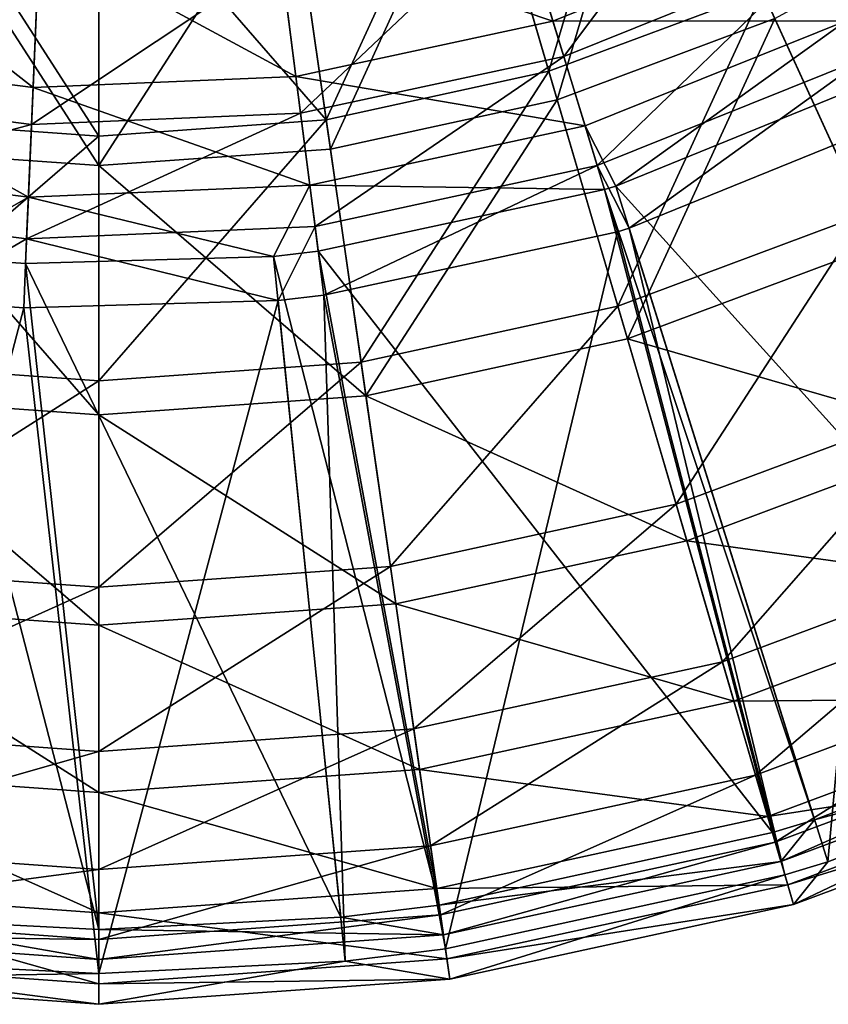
# Model space of a CAD drawing. Extents: x 1 to 221, y -110 to 110.
# Tile 9 of 256: x 108 to 144, y -110 to -66. Entities that reach past the tile are written whole.
import ezdxf

# ---------------------------------------------------------------- set-up
doc = ezdxf.new("R2010")
doc.units = 0
doc.header["$LTSCALE"] = 25.4
doc.layers.get('0').update_dxf_attribs({"color": 13, "linetype": 'CONTINUOUS'})

# ---------------------------------------------------------------- blocks, each defined once
blk = doc.blocks.new('PEAR-M-8672_STL_2')
at = {"color": 7}
mesh = blk.add_polyface(dxfattribs=at)
corners = [(131.178, -68.373, 30.867), (135.555, -53.546, 21.474), (127.686, -56.481, 21.474), (140.704, -64.82, 30.867)]
mesh.append_faces([[corners[k] for k in face] for face in [(0, 1, 2), (1, 0, 3)]], dxfattribs={"vtx0": -1, "color": 7})
mesh = blk.add_polyface(dxfattribs=at)
corners = [(136.008, -54.538, 19.797), (131.549, -69.639, 29.364), (127.993, -57.527, 19.797), (141.252, -66.02, 29.364)]
mesh.append_faces([[corners[k] for k in face] for face in [(0, 1, 2), (1, 0, 3)]], dxfattribs={"vtx0": -1, "color": 7})
mesh = blk.add_polyface(dxfattribs=at)
corners = [(142.238, -61.756, 338.088), (155.134, -59.536, 326.53), (144.439, -66.121, 326.53), (152.227, -55.605, 338.088)]
mesh.append_faces([[corners[k] for k in face] for face in [(0, 1, 2), (1, 0, 3)]], dxfattribs={"vtx0": -1, "color": 7})
mesh = blk.add_polyface(dxfattribs=at)
corners = [(129.398, -59.743, 348.712), (142.238, -61.756, 338.088), (131.353, -66.129, 338.088), (139.231, -55.792, 348.712)]
mesh.append_faces([[corners[k] for k in face] for face in [(0, 1, 2), (1, 0, 3)]], dxfattribs={"vtx0": -1, "color": 7})
mesh = blk.add_polyface(dxfattribs=at)
corners = [(121.243, -70.534, 30.867), (127.686, -56.481, 21.474), (119.479, -58.266, 21.474), (131.178, -68.373, 30.867)]
mesh.append_faces([[corners[k] for k in face] for face in [(0, 1, 2), (1, 0, 3)]], dxfattribs={"vtx0": -1, "color": 7})
mesh = blk.add_polyface(dxfattribs=at)
corners = [(139.843, -57.006, 350.232), (131.836, -67.706, 339.251), (142.98, -63.228, 339.251), (129.796, -61.044, 350.232)]
mesh.append_faces([[corners[k] for k in face] for face in [(0, 1, 2), (1, 0, 3)]], dxfattribs={"vtx0": -1, "color": 7})
mesh = blk.add_polyface(dxfattribs=at)
corners = [(153.207, -56.931, 339.251), (145.275, -67.778, 327.286), (156.238, -61.028, 327.286), (142.98, -63.228, 339.251)]
mesh.append_faces([[corners[k] for k in face] for face in [(0, 1, 2), (1, 0, 3)]], dxfattribs={"vtx0": -1, "color": 7})
mesh = blk.add_polyface(dxfattribs=at)
corners = [(127.993, -57.527, 19.797), (121.431, -71.84, 29.364), (119.634, -59.345, 19.797), (131.549, -69.639, 29.364)]
mesh.append_faces([[corners[k] for k in face] for face in [(0, 1, 2), (1, 0, 3)]], dxfattribs={"vtx0": -1, "color": 7})
mesh = blk.add_polyface(dxfattribs=at)
corners = [(111.102, -71.259, 30.867), (102.724, -58.266, 21.474), (100.96, -70.534, 30.867), (111.102, -58.866, 21.474)]
mesh.append_faces([[corners[k] for k in face] for face in [(0, 1, 2), (1, 0, 3)]], dxfattribs={"vtx0": -1, "color": 7})
mesh = blk.add_polyface(dxfattribs=at)
corners = [(121.243, -70.534, 30.867), (111.102, -58.866, 21.474), (111.102, -71.259, 30.867), (119.479, -58.266, 21.474)]
mesh.append_faces([[corners[k] for k in face] for face in [(0, 1, 2), (1, 0, 3)]], dxfattribs={"vtx0": -1, "color": 7})
mesh = blk.add_polyface(dxfattribs=at)
corners = [(102.569, -59.345, 19.797), (111.102, -72.579, 29.364), (100.772, -71.84, 29.364), (111.102, -59.956, 19.797)]
mesh.append_faces([[corners[k] for k in face] for face in [(0, 1, 2), (1, 0, 3)]], dxfattribs={"vtx0": -1, "color": 7})
mesh = blk.add_polyface(dxfattribs=at)
corners = [(119.634, -59.345, 19.797), (111.102, -72.579, 29.364), (111.102, -59.956, 19.797), (121.431, -71.84, 29.364)]
mesh.append_faces([[corners[k] for k in face] for face in [(0, 1, 2), (1, 0, 3)]], dxfattribs={"vtx0": -1, "color": 7})
mesh = blk.add_polyface(dxfattribs=at)
corners = [(119.038, -61.976, 348.712), (131.353, -66.129, 338.088), (119.886, -68.601, 338.088), (129.398, -59.743, 348.712)]
mesh.append_faces([[corners[k] for k in face] for face in [(0, 1, 2), (1, 0, 3)]], dxfattribs={"vtx0": -1, "color": 7})
mesh = blk.add_polyface(dxfattribs=at)
corners = [(145.239, -74.75, 41.942), (149.627, -59.947, 30.867), (140.704, -64.82, 30.867), (155.529, -69.131, 41.942)]
mesh.append_faces([[corners[k] for k in face] for face in [(0, 1, 2), (1, 0, 3)]], dxfattribs={"vtx0": -1, "color": 7})
mesh = blk.add_polyface(dxfattribs=at)
corners = [(129.796, -61.044, 350.232), (120.096, -70.236, 339.251), (131.836, -67.706, 339.251), (119.211, -63.325, 350.232)]
mesh.append_faces([[corners[k] for k in face] for face in [(0, 1, 2), (1, 0, 3)]], dxfattribs={"vtx0": -1, "color": 7})
mesh = blk.add_polyface(dxfattribs=at)
corners = [(97.938, -61.08, 348.712), (108.166, -69.099, 338.088), (96.531, -67.609, 338.088), (108.45, -62.426, 348.712)]
mesh.append_faces([[corners[k] for k in face] for face in [(0, 1, 2), (1, 0, 3)]], dxfattribs={"vtx0": -1, "color": 7})
mesh = blk.add_polyface(dxfattribs=at)
corners = [(150.341, -61.057, 29.364), (145.871, -76.134, 40.644), (141.252, -66.02, 29.364), (156.352, -70.411, 40.644)]
mesh.append_faces([[corners[k] for k in face] for face in [(0, 1, 2), (1, 0, 3)]], dxfattribs={"vtx0": -1, "color": 7})
mesh = blk.add_polyface(dxfattribs=at)
corners = [(131.353, -66.129, 338.088), (144.439, -66.121, 326.53), (132.785, -70.804, 326.53), (142.238, -61.756, 338.088)]
mesh.append_faces([[corners[k] for k in face] for face in [(0, 1, 2), (1, 0, 3)]], dxfattribs={"vtx0": -1, "color": 7})
mesh = blk.add_polyface(dxfattribs=at)
corners = [(108.45, -62.426, 348.712), (119.886, -68.601, 338.088), (108.166, -69.099, 338.088), (119.038, -61.976, 348.712)]
mesh.append_faces([[corners[k] for k in face] for face in [(0, 1, 2), (1, 0, 3)]], dxfattribs={"vtx0": -1, "color": 7})
mesh = blk.add_polyface(dxfattribs=at)
corners = [(108.392, -63.784, 350.232), (96.183, -69.22, 339.251), (108.096, -70.746, 339.251), (97.651, -62.409, 350.232)]
mesh.append_faces([[corners[k] for k in face] for face in [(0, 1, 2), (1, 0, 3)]], dxfattribs={"vtx0": -1, "color": 7})
mesh = blk.add_polyface(dxfattribs=at)
corners = [(142.98, -63.228, 339.251), (133.329, -72.579, 327.286), (145.275, -67.778, 327.286), (131.836, -67.706, 339.251)]
mesh.append_faces([[corners[k] for k in face] for face in [(0, 1, 2), (1, 0, 3)]], dxfattribs={"vtx0": -1, "color": 7})
mesh = blk.add_polyface(dxfattribs=at)
corners = [(119.211, -63.325, 350.232), (108.096, -70.746, 339.251), (120.096, -70.236, 339.251), (108.392, -63.784, 350.232)]
mesh.append_faces([[corners[k] for k in face] for face in [(0, 1, 2), (1, 0, 3)]], dxfattribs={"vtx0": -1, "color": 7})
mesh = blk.add_polyface(dxfattribs=at)
corners = [(134.253, -78.847, 41.942), (140.704, -64.82, 30.867), (131.178, -68.373, 30.867), (145.239, -74.75, 41.942)]
mesh.append_faces([[corners[k] for k in face] for face in [(0, 1, 2), (1, 0, 3)]], dxfattribs={"vtx0": -1, "color": 7})
mesh = blk.add_polyface(dxfattribs=at)
corners = [(119.886, -68.601, 338.088), (132.785, -70.804, 326.53), (120.507, -73.45, 326.53), (131.353, -66.129, 338.088)]
mesh.append_faces([[corners[k] for k in face] for face in [(0, 1, 2), (1, 0, 3)]], dxfattribs={"vtx0": -1, "color": 7})
mesh = blk.add_polyface(dxfattribs=at)
corners = [(141.252, -66.02, 29.364), (134.682, -80.307, 40.644), (131.549, -69.639, 29.364), (145.871, -76.134, 40.644)]
mesh.append_faces([[corners[k] for k in face] for face in [(0, 1, 2), (1, 0, 3)]], dxfattribs={"vtx0": -1, "color": 7})
mesh = blk.add_polyface(dxfattribs=at)
corners = [(144.439, -66.121, 326.53), (134.159, -73.489, 314.337), (132.785, -70.804, 326.53)]
mesh.append_faces([[corners[k] for k in face] for face in [(0, 1, 2)]], dxfattribs={"color": 7})
mesh = blk.add_polyface(dxfattribs=at)
corners = [(144.439, -66.121, 326.53), (145.777, -68.775, 314.337), (134.159, -73.489, 314.337)]
mesh.append_faces([[corners[k] for k in face] for face in [(0, 1, 2)]], dxfattribs={"color": 7})
mesh = blk.add_polyface(dxfattribs=at)
corners = [(96.531, -67.609, 338.088), (107.959, -73.983, 326.53), (95.501, -72.388, 326.53), (108.166, -69.099, 338.088)]
mesh.append_faces([[corners[k] for k in face] for face in [(0, 1, 2), (1, 0, 3)]], dxfattribs={"vtx0": -1, "color": 7})
mesh = blk.add_polyface(dxfattribs=at)
corners = [(131.836, -67.706, 339.251), (120.743, -75.291, 327.286), (133.329, -72.579, 327.286), (120.096, -70.236, 339.251)]
mesh.append_faces([[corners[k] for k in face] for face in [(0, 1, 2), (1, 0, 3)]], dxfattribs={"vtx0": -1, "color": 7})
mesh = blk.add_polyface(dxfattribs=at)
corners = [(133.329, -72.579, 327.286), (134.75, -75.374, 314.653), (145.275, -67.778, 327.286)]
mesh.append_faces([[corners[k] for k in face] for face in [(0, 1, 2)]], dxfattribs={"color": 7})
mesh = blk.add_polyface(dxfattribs=at)
corners = [(145.275, -67.778, 327.286), (134.75, -75.374, 314.653), (146.666, -70.538, 314.653)]
mesh.append_faces([[corners[k] for k in face] for face in [(0, 1, 2)]], dxfattribs={"color": 7})
mesh = blk.add_polyface(dxfattribs=at)
corners = [(122.796, -81.339, 41.942), (131.178, -68.373, 30.867), (121.243, -70.534, 30.867), (134.253, -78.847, 41.942)]
mesh.append_faces([[corners[k] for k in face] for face in [(0, 1, 2), (1, 0, 3)]], dxfattribs={"vtx0": -1, "color": 7})
mesh = blk.add_polyface(dxfattribs=at)
corners = [(108.166, -69.099, 338.088), (120.507, -73.45, 326.53), (107.959, -73.983, 326.53), (119.886, -68.601, 338.088)]
mesh.append_faces([[corners[k] for k in face] for face in [(0, 1, 2), (1, 0, 3)]], dxfattribs={"vtx0": -1, "color": 7})
mesh = blk.add_polyface(dxfattribs=at)
corners = [(145.777, -68.775, 314.337), (155.404, -97.008, 129.074), (134.159, -73.489, 314.337)]
mesh.append_faces([[corners[k] for k in face] for face in [(0, 1, 2)]], dxfattribs={"color": 7})
mesh = blk.add_polyface(dxfattribs=at)
corners = [(108.096, -70.746, 339.251), (95.11, -74.202, 327.286), (107.88, -75.838, 327.286), (96.183, -69.22, 339.251)]
mesh.append_faces([[corners[k] for k in face] for face in [(0, 1, 2), (1, 0, 3)]], dxfattribs={"vtx0": -1, "color": 7})
mesh = blk.add_polyface(dxfattribs=at)
corners = [(131.549, -69.639, 29.364), (123.013, -82.846, 40.644), (121.431, -71.84, 29.364), (134.682, -80.307, 40.644)]
mesh.append_faces([[corners[k] for k in face] for face in [(0, 1, 2), (1, 0, 3)]], dxfattribs={"vtx0": -1, "color": 7})
mesh = blk.add_polyface(dxfattribs=at)
corners = [(120.096, -70.236, 339.251), (107.88, -75.838, 327.286), (120.743, -75.291, 327.286), (108.096, -70.746, 339.251)]
mesh.append_faces([[corners[k] for k in face] for face in [(0, 1, 2), (1, 0, 3)]], dxfattribs={"vtx0": -1, "color": 7})
mesh = blk.add_polyface(dxfattribs=at)
corners = [(99.407, -81.339, 41.942), (111.102, -71.259, 30.867), (100.96, -70.534, 30.867), (111.102, -82.176, 41.942)]
mesh.append_faces([[corners[k] for k in face] for face in [(0, 1, 2), (1, 0, 3)]], dxfattribs={"vtx0": -1, "color": 7})
mesh = blk.add_polyface(dxfattribs=at)
corners = [(111.102, -82.176, 41.942), (121.243, -70.534, 30.867), (111.102, -71.259, 30.867), (122.796, -81.339, 41.942)]
mesh.append_faces([[corners[k] for k in face] for face in [(0, 1, 2), (1, 0, 3)]], dxfattribs={"vtx0": -1, "color": 7})
mesh = blk.add_polyface(dxfattribs=at)
corners = [(134.75, -75.374, 314.653), (143.618, -103.639, 129.39), (146.666, -70.538, 314.653)]
mesh.append_faces([[corners[k] for k in face] for face in [(0, 1, 2)]], dxfattribs={"color": 7})
mesh = blk.add_polyface(dxfattribs=at)
corners = [(146.666, -70.538, 314.653), (143.618, -103.639, 129.39), (156.224, -98.804, 129.39)]
mesh.append_faces([[corners[k] for k in face] for face in [(0, 1, 2)]], dxfattribs={"color": 7})
mesh = blk.add_polyface(dxfattribs=at)
corners = [(120.507, -73.45, 326.53), (133.655, -73.645, 314.337), (120.885, -76.398, 314.337), (132.785, -70.804, 326.53)]
mesh.append_faces([[corners[k] for k in face] for face in [(0, 1, 2), (1, 0, 3)]], dxfattribs={"vtx0": -1, "color": 7})
mesh = blk.add_polyface(dxfattribs=at)
corners = [(132.785, -70.804, 326.53), (134.159, -73.489, 314.337), (133.655, -73.645, 314.337)]
mesh.append_faces([[corners[k] for k in face] for face in [(0, 1, 2)]], dxfattribs={"color": 7})
mesh = blk.add_polyface(dxfattribs=at)
corners = [(111.102, -83.697, 40.644), (100.772, -71.84, 29.364), (111.102, -72.579, 29.364), (99.19, -82.846, 40.644)]
mesh.append_faces([[corners[k] for k in face] for face in [(0, 1, 2), (1, 0, 3)]], dxfattribs={"vtx0": -1, "color": 7})
mesh = blk.add_polyface(dxfattribs=at)
corners = [(123.013, -82.846, 40.644), (111.102, -72.579, 29.364), (121.431, -71.84, 29.364), (111.102, -83.697, 40.644)]
mesh.append_faces([[corners[k] for k in face] for face in [(0, 1, 2), (1, 0, 3)]], dxfattribs={"vtx0": -1, "color": 7})
mesh = blk.add_polyface(dxfattribs=at)
corners = [(107.959, -73.983, 326.53), (103.309, -76.626, 314.337), (95.501, -72.388, 326.53)]
mesh.append_faces([[corners[k] for k in face] for face in [(0, 1, 2)]], dxfattribs={"color": 7})
mesh = blk.add_polyface(dxfattribs=at)
corners = [(133.329, -72.579, 327.286), (121.135, -78.357, 314.653), (134.234, -75.534, 314.653), (120.743, -75.291, 327.286)]
mesh.append_faces([[corners[k] for k in face] for face in [(0, 1, 2), (1, 0, 3)]], dxfattribs={"vtx0": -1, "color": 7})
mesh = blk.add_polyface(dxfattribs=at)
corners = [(133.329, -72.579, 327.286), (134.234, -75.534, 314.653), (134.75, -75.374, 314.653)]
mesh.append_faces([[corners[k] for k in face] for face in [(0, 1, 2)]], dxfattribs={"color": 7})
mesh = blk.add_polyface(dxfattribs=at)
corners = [(120.507, -73.45, 326.53), (118.894, -76.626, 314.337), (107.959, -73.983, 326.53)]
mesh.append_faces([[corners[k] for k in face] for face in [(0, 1, 2)]], dxfattribs={"color": 7})
mesh = blk.add_polyface(dxfattribs=at)
corners = [(120.507, -73.45, 326.53), (120.885, -76.398, 314.337), (118.894, -76.626, 314.337)]
mesh.append_faces([[corners[k] for k in face] for face in [(0, 1, 2)]], dxfattribs={"color": 7})
mesh = blk.add_polyface(dxfattribs=at)
corners = [(133.655, -73.645, 314.337), (141.147, -102.325, 129.074), (120.885, -76.398, 314.337)]
mesh.append_faces([[corners[k] for k in face] for face in [(0, 1, 2)]], dxfattribs={"color": 7})
mesh = blk.add_polyface(dxfattribs=at)
corners = [(134.159, -73.489, 314.337), (143.027, -101.754, 129.074), (133.655, -73.645, 314.337)]
mesh.append_faces([[corners[k] for k in face] for face in [(0, 1, 2)]], dxfattribs={"color": 7})
mesh = blk.add_polyface(dxfattribs=at)
corners = [(133.655, -73.645, 314.337), (143.027, -101.754, 129.074), (141.147, -102.325, 129.074)]
mesh.append_faces([[corners[k] for k in face] for face in [(0, 1, 2)]], dxfattribs={"color": 7})
mesh = blk.add_polyface(dxfattribs=at)
corners = [(134.159, -73.489, 314.337), (155.404, -97.008, 129.074), (143.027, -101.754, 129.074)]
mesh.append_faces([[corners[k] for k in face] for face in [(0, 1, 2)]], dxfattribs={"color": 7})
mesh = blk.add_polyface(dxfattribs=at)
corners = [(95.11, -74.202, 327.286), (103.11, -78.591, 314.653), (107.88, -75.838, 327.286)]
mesh.append_faces([[corners[k] for k in face] for face in [(0, 1, 2)]], dxfattribs={"color": 7})
mesh = blk.add_polyface(dxfattribs=at)
corners = [(107.959, -73.983, 326.53), (107.833, -76.952, 314.337), (103.309, -76.626, 314.337)]
mesh.append_faces([[corners[k] for k in face] for face in [(0, 1, 2)]], dxfattribs={"color": 7})
mesh = blk.add_polyface(dxfattribs=at)
corners = [(107.959, -73.983, 326.53), (118.894, -76.626, 314.337), (107.833, -76.952, 314.337)]
mesh.append_faces([[corners[k] for k in face] for face in [(0, 1, 2)]], dxfattribs={"color": 7})
mesh = blk.add_polyface(dxfattribs=at)
corners = [(136.849, -87.686, 54.47), (145.239, -74.75, 41.942), (134.253, -78.847, 41.942), (149.066, -83.13, 54.47)]
mesh.append_faces([[corners[k] for k in face] for face in [(0, 1, 2), (1, 0, 3)]], dxfattribs={"vtx0": -1, "color": 7})
mesh = blk.add_polyface(dxfattribs=at)
corners = [(107.88, -75.838, 327.286), (119.093, -78.591, 314.653), (120.743, -75.291, 327.286)]
mesh.append_faces([[corners[k] for k in face] for face in [(0, 1, 2)]], dxfattribs={"color": 7})
mesh = blk.add_polyface(dxfattribs=at)
corners = [(120.743, -75.291, 327.286), (119.093, -78.591, 314.653), (121.135, -78.357, 314.653)]
mesh.append_faces([[corners[k] for k in face] for face in [(0, 1, 2)]], dxfattribs={"color": 7})
mesh = blk.add_polyface(dxfattribs=at)
corners = [(121.135, -78.357, 314.653), (126.56, -107.515, 129.39), (134.234, -75.534, 314.653)]
mesh.append_faces([[corners[k] for k in face] for face in [(0, 1, 2)]], dxfattribs={"color": 7})
mesh = blk.add_polyface(dxfattribs=at)
corners = [(134.234, -75.534, 314.653), (126.56, -107.515, 129.39), (141.703, -104.22, 129.39)]
mesh.append_faces([[corners[k] for k in face] for face in [(0, 1, 2)]], dxfattribs={"color": 7})
mesh = blk.add_polyface(dxfattribs=at)
corners = [(134.234, -75.534, 314.653), (141.703, -104.22, 129.39), (134.75, -75.374, 314.653)]
mesh.append_faces([[corners[k] for k in face] for face in [(0, 1, 2)]], dxfattribs={"color": 7})
mesh = blk.add_polyface(dxfattribs=at)
corners = [(134.75, -75.374, 314.653), (141.703, -104.22, 129.39), (143.618, -103.639, 129.39)]
mesh.append_faces([[corners[k] for k in face] for face in [(0, 1, 2)]], dxfattribs={"color": 7})
mesh = blk.add_polyface(dxfattribs=at)
corners = [(107.88, -75.838, 327.286), (103.11, -78.591, 314.653), (107.749, -78.925, 314.653)]
mesh.append_faces([[corners[k] for k in face] for face in [(0, 1, 2)]], dxfattribs={"color": 7})
mesh = blk.add_polyface(dxfattribs=at)
corners = [(107.88, -75.838, 327.286), (107.749, -78.925, 314.653), (119.093, -78.591, 314.653)]
mesh.append_faces([[corners[k] for k in face] for face in [(0, 1, 2)]], dxfattribs={"color": 7})
mesh = blk.add_polyface(dxfattribs=at)
corners = [(120.885, -76.398, 314.337), (126.279, -105.56, 129.074), (118.894, -76.626, 314.337)]
mesh.append_faces([[corners[k] for k in face] for face in [(0, 1, 2)]], dxfattribs={"color": 7})
mesh = blk.add_polyface(dxfattribs=at)
corners = [(120.885, -76.398, 314.337), (141.147, -102.325, 129.074), (126.279, -105.56, 129.074)]
mesh.append_faces([[corners[k] for k in face] for face in [(0, 1, 2)]], dxfattribs={"color": 7})
mesh = blk.add_polyface(dxfattribs=at)
corners = [(149.769, -84.669, 53.404), (134.682, -80.307, 40.644), (145.871, -76.134, 40.644), (137.325, -89.31, 53.404)]
mesh.append_faces([[corners[k] for k in face] for face in [(0, 1, 2), (1, 0, 3)]], dxfattribs={"vtx0": -1, "color": 7})
mesh = blk.add_polyface(dxfattribs=at)
corners = [(103.309, -76.626, 314.337), (111.102, -106.645, 129.074), (100.312, -106.098, 129.074)]
mesh.append_faces([[corners[k] for k in face] for face in [(0, 1, 2)]], dxfattribs={"color": 7})
mesh = blk.add_polyface(dxfattribs=at)
corners = [(107.833, -76.952, 314.337), (111.102, -106.645, 129.074), (103.309, -76.626, 314.337)]
mesh.append_faces([[corners[k] for k in face] for face in [(0, 1, 2)]], dxfattribs={"color": 7})
mesh = blk.add_polyface(dxfattribs=at)
corners = [(118.894, -76.626, 314.337), (121.891, -106.098, 129.074), (107.833, -76.952, 314.337)]
mesh.append_faces([[corners[k] for k in face] for face in [(0, 1, 2)]], dxfattribs={"color": 7})
mesh = blk.add_polyface(dxfattribs=at)
corners = [(118.894, -76.626, 314.337), (126.279, -105.56, 129.074), (121.891, -106.098, 129.074)]
mesh.append_faces([[corners[k] for k in face] for face in [(0, 1, 2)]], dxfattribs={"color": 7})
mesh = blk.add_polyface(dxfattribs=at)
corners = [(107.833, -76.952, 314.337), (121.891, -106.098, 129.074), (111.102, -106.645, 129.074)]
mesh.append_faces([[corners[k] for k in face] for face in [(0, 1, 2)]], dxfattribs={"color": 7})
mesh = blk.add_polyface(dxfattribs=at)
corners = [(103.11, -78.591, 314.653), (100.113, -108.063, 129.39), (107.749, -78.925, 314.653)]
mesh.append_faces([[corners[k] for k in face] for face in [(0, 1, 2)]], dxfattribs={"color": 7})
mesh = blk.add_polyface(dxfattribs=at)
corners = [(107.749, -78.925, 314.653), (111.102, -108.62, 129.39), (119.093, -78.591, 314.653)]
mesh.append_faces([[corners[k] for k in face] for face in [(0, 1, 2)]], dxfattribs={"color": 7})
mesh = blk.add_polyface(dxfattribs=at)
corners = [(119.093, -78.591, 314.653), (111.102, -108.62, 129.39), (122.09, -108.063, 129.39)]
mesh.append_faces([[corners[k] for k in face] for face in [(0, 1, 2)]], dxfattribs={"color": 7})
mesh = blk.add_polyface(dxfattribs=at)
corners = [(119.093, -78.591, 314.653), (122.09, -108.063, 129.39), (121.135, -78.357, 314.653)]
mesh.append_faces([[corners[k] for k in face] for face in [(0, 1, 2)]], dxfattribs={"color": 7})
mesh = blk.add_polyface(dxfattribs=at)
corners = [(121.135, -78.357, 314.653), (122.09, -108.063, 129.39), (126.56, -107.515, 129.39)]
mesh.append_faces([[corners[k] for k in face] for face in [(0, 1, 2)]], dxfattribs={"color": 7})
mesh = blk.add_polyface(dxfattribs=at)
corners = [(107.749, -78.925, 314.653), (100.113, -108.063, 129.39), (111.102, -108.62, 129.39)]
mesh.append_faces([[corners[k] for k in face] for face in [(0, 1, 2)]], dxfattribs={"color": 7})
mesh = blk.add_polyface(dxfattribs=at)
corners = [(124.107, -90.458, 54.47), (134.253, -78.847, 41.942), (122.796, -81.339, 41.942), (136.849, -87.686, 54.47)]
mesh.append_faces([[corners[k] for k in face] for face in [(0, 1, 2), (1, 0, 3)]], dxfattribs={"vtx0": -1, "color": 7})
mesh = blk.add_polyface(dxfattribs=at)
corners = [(137.325, -89.31, 53.404), (123.013, -82.846, 40.644), (134.682, -80.307, 40.644), (124.348, -92.133, 53.404)]
mesh.append_faces([[corners[k] for k in face] for face in [(0, 1, 2), (1, 0, 3)]], dxfattribs={"vtx0": -1, "color": 7})
mesh = blk.add_polyface(dxfattribs=at)
corners = [(98.096, -90.458, 54.47), (111.102, -82.176, 41.942), (99.407, -81.339, 41.942), (111.102, -91.388, 54.47)]
mesh.append_faces([[corners[k] for k in face] for face in [(0, 1, 2), (1, 0, 3)]], dxfattribs={"vtx0": -1, "color": 7})
mesh = blk.add_polyface(dxfattribs=at)
corners = [(111.102, -91.388, 54.47), (122.796, -81.339, 41.942), (111.102, -82.176, 41.942), (124.107, -90.458, 54.47)]
mesh.append_faces([[corners[k] for k in face] for face in [(0, 1, 2), (1, 0, 3)]], dxfattribs={"vtx0": -1, "color": 7})
mesh = blk.add_polyface(dxfattribs=at)
corners = [(111.102, -93.081, 53.404), (99.19, -82.846, 40.644), (111.102, -83.697, 40.644), (97.855, -92.133, 53.404)]
mesh.append_faces([[corners[k] for k in face] for face in [(0, 1, 2), (1, 0, 3)]], dxfattribs={"vtx0": -1, "color": 7})
mesh = blk.add_polyface(dxfattribs=at)
corners = [(124.348, -92.133, 53.404), (111.102, -83.697, 40.644), (123.013, -82.846, 40.644), (111.102, -93.081, 53.404)]
mesh.append_faces([[corners[k] for k in face] for face in [(0, 1, 2), (1, 0, 3)]], dxfattribs={"vtx0": -1, "color": 7})
mesh = blk.add_polyface(dxfattribs=at)
corners = [(138.91, -94.708, 68.191), (149.066, -83.13, 54.47), (136.849, -87.686, 54.47), (152.106, -89.786, 68.191)]
mesh.append_faces([[corners[k] for k in face] for face in [(0, 1, 2), (1, 0, 3)]], dxfattribs={"vtx0": -1, "color": 7})
mesh = blk.add_polyface(dxfattribs=at)
corners = [(152.865, -91.449, 67.38), (137.325, -89.31, 53.404), (149.769, -84.669, 53.404), (139.425, -96.462, 67.38)]
mesh.append_faces([[corners[k] for k in face] for face in [(0, 1, 2), (1, 0, 3)]], dxfattribs={"vtx0": -1, "color": 7})
mesh = blk.add_polyface(dxfattribs=at)
corners = [(125.149, -97.701, 68.191), (136.849, -87.686, 54.47), (124.107, -90.458, 54.47), (138.91, -94.708, 68.191)]
mesh.append_faces([[corners[k] for k in face] for face in [(0, 1, 2), (1, 0, 3)]], dxfattribs={"vtx0": -1, "color": 7})
mesh = blk.add_polyface(dxfattribs=at)
corners = [(139.425, -96.462, 67.38), (124.348, -92.133, 53.404), (137.325, -89.31, 53.404), (125.409, -99.511, 67.38)]
mesh.append_faces([[corners[k] for k in face] for face in [(0, 1, 2), (1, 0, 3)]], dxfattribs={"vtx0": -1, "color": 7})
mesh = blk.add_polyface(dxfattribs=at)
corners = [(140.395, -99.766, 82.821), (152.106, -89.786, 68.191), (138.91, -94.708, 68.191), (154.295, -94.581, 82.821)]
mesh.append_faces([[corners[k] for k in face] for face in [(0, 1, 2), (1, 0, 3)]], dxfattribs={"vtx0": -1, "color": 7})
mesh = blk.add_polyface(dxfattribs=at)
corners = [(97.054, -97.701, 68.191), (111.102, -91.388, 54.47), (98.096, -90.458, 54.47), (111.102, -98.706, 68.191)]
mesh.append_faces([[corners[k] for k in face] for face in [(0, 1, 2), (1, 0, 3)]], dxfattribs={"vtx0": -1, "color": 7})
mesh = blk.add_polyface(dxfattribs=at)
corners = [(111.102, -98.706, 68.191), (124.107, -90.458, 54.47), (111.102, -91.388, 54.47), (125.149, -97.701, 68.191)]
mesh.append_faces([[corners[k] for k in face] for face in [(0, 1, 2), (1, 0, 3)]], dxfattribs={"vtx0": -1, "color": 7})
mesh = blk.add_polyface(dxfattribs=at)
corners = [(155.095, -96.333, 82.281), (139.425, -96.462, 67.38), (152.865, -91.449, 67.38), (140.938, -101.613, 82.281)]
mesh.append_faces([[corners[k] for k in face] for face in [(0, 1, 2), (1, 0, 3)]], dxfattribs={"vtx0": -1, "color": 7})
mesh = blk.add_polyface(dxfattribs=at)
corners = [(111.102, -100.534, 67.38), (97.855, -92.133, 53.404), (111.102, -93.081, 53.404), (96.794, -99.511, 67.38)]
mesh.append_faces([[corners[k] for k in face] for face in [(0, 1, 2), (1, 0, 3)]], dxfattribs={"vtx0": -1, "color": 7})
mesh = blk.add_polyface(dxfattribs=at)
corners = [(125.409, -99.511, 67.38), (111.102, -93.081, 53.404), (124.348, -92.133, 53.404), (111.102, -100.534, 67.38)]
mesh.append_faces([[corners[k] for k in face] for face in [(0, 1, 2), (1, 0, 3)]], dxfattribs={"vtx0": -1, "color": 7})
mesh = blk.add_polyface(dxfattribs=at)
corners = [(125.899, -102.919, 82.821), (138.91, -94.708, 68.191), (125.149, -97.701, 68.191), (140.395, -99.766, 82.821)]
mesh.append_faces([[corners[k] for k in face] for face in [(0, 1, 2), (1, 0, 3)]], dxfattribs={"vtx0": -1, "color": 7})
mesh = blk.add_polyface(dxfattribs=at)
corners = [(141.273, -102.755, 98.057), (154.295, -94.581, 82.821), (140.395, -99.766, 82.821), (155.59, -97.416, 98.057)]
mesh.append_faces([[corners[k] for k in face] for face in [(0, 1, 2), (1, 0, 3)]], dxfattribs={"vtx0": -1, "color": 7})
mesh = blk.add_polyface(dxfattribs=at)
corners = [(140.938, -101.613, 82.281), (125.409, -99.511, 67.38), (139.425, -96.462, 67.38), (126.173, -104.825, 82.281)]
mesh.append_faces([[corners[k] for k in face] for face in [(0, 1, 2), (1, 0, 3)]], dxfattribs={"vtx0": -1, "color": 7})
mesh = blk.add_polyface(dxfattribs=at)
corners = [(156.414, -99.22, 97.798), (140.938, -101.613, 82.281), (155.095, -96.333, 82.281), (141.832, -104.658, 97.798)]
mesh.append_faces([[corners[k] for k in face] for face in [(0, 1, 2), (1, 0, 3)]], dxfattribs={"vtx0": -1, "color": 7})
mesh = blk.add_polyface(dxfattribs=at)
corners = [(155.404, -97.008, 129.074), (155.962, -98.23, 113.582), (143.027, -101.754, 129.074)]
mesh.append_faces([[corners[k] for k in face] for face in [(0, 1, 2)]], dxfattribs={"color": 7})
mesh = blk.add_polyface(dxfattribs=at)
corners = [(141.525, -103.614, 113.582), (155.59, -97.416, 98.057), (141.273, -102.755, 98.057), (155.962, -98.23, 113.582)]
mesh.append_faces([[corners[k] for k in face] for face in [(0, 1, 2), (1, 0, 3)]], dxfattribs={"vtx0": -1, "color": 7})
mesh = blk.add_polyface(dxfattribs=at)
corners = [(96.304, -102.919, 82.821), (111.102, -98.706, 68.191), (97.054, -97.701, 68.191), (111.102, -103.978, 82.821)]
mesh.append_faces([[corners[k] for k in face] for face in [(0, 1, 2), (1, 0, 3)]], dxfattribs={"vtx0": -1, "color": 7})
mesh = blk.add_polyface(dxfattribs=at)
corners = [(111.102, -103.978, 82.821), (125.149, -97.701, 68.191), (111.102, -98.706, 68.191), (125.899, -102.919, 82.821)]
mesh.append_faces([[corners[k] for k in face] for face in [(0, 1, 2), (1, 0, 3)]], dxfattribs={"vtx0": -1, "color": 7})
mesh = blk.add_polyface(dxfattribs=at)
corners = [(143.027, -101.754, 129.074), (155.962, -98.23, 113.582), (141.525, -103.614, 113.582)]
mesh.append_faces([[corners[k] for k in face] for face in [(0, 1, 2)]], dxfattribs={"color": 7})
mesh = blk.add_polyface(dxfattribs=at)
corners = [(156.224, -98.804, 129.39), (142.089, -105.533, 113.61), (156.792, -100.049, 113.61)]
mesh.append_faces([[corners[k] for k in face] for face in [(0, 1, 2)]], dxfattribs={"color": 7})
mesh = blk.add_polyface(dxfattribs=at)
corners = [(143.618, -103.639, 129.39), (142.089, -105.533, 113.61), (156.224, -98.804, 129.39)]
mesh.append_faces([[corners[k] for k in face] for face in [(0, 1, 2)]], dxfattribs={"color": 7})
mesh = blk.add_polyface(dxfattribs=at)
corners = [(156.792, -100.049, 113.61), (141.832, -104.658, 97.798), (156.414, -99.22, 97.798), (142.089, -105.533, 113.61)]
mesh.append_faces([[corners[k] for k in face] for face in [(0, 1, 2), (1, 0, 3)]], dxfattribs={"vtx0": -1, "color": 7})
mesh = blk.add_polyface(dxfattribs=at)
corners = [(111.102, -105.903, 82.281), (96.794, -99.511, 67.38), (111.102, -100.534, 67.38), (96.03, -104.825, 82.281)]
mesh.append_faces([[corners[k] for k in face] for face in [(0, 1, 2), (1, 0, 3)]], dxfattribs={"vtx0": -1, "color": 7})
mesh = blk.add_polyface(dxfattribs=at)
corners = [(126.173, -104.825, 82.281), (111.102, -100.534, 67.38), (125.409, -99.511, 67.38), (111.102, -105.903, 82.281)]
mesh.append_faces([[corners[k] for k in face] for face in [(0, 1, 2), (1, 0, 3)]], dxfattribs={"vtx0": -1, "color": 7})
mesh = blk.add_polyface(dxfattribs=at)
corners = [(126.343, -106.003, 98.057), (140.395, -99.766, 82.821), (125.899, -102.919, 82.821), (141.273, -102.755, 98.057)]
mesh.append_faces([[corners[k] for k in face] for face in [(0, 1, 2), (1, 0, 3)]], dxfattribs={"vtx0": -1, "color": 7})
mesh = blk.add_polyface(dxfattribs=at)
corners = [(141.832, -104.658, 97.798), (126.173, -104.825, 82.281), (140.938, -101.613, 82.281), (126.625, -107.966, 97.798)]
mesh.append_faces([[corners[k] for k in face] for face in [(0, 1, 2), (1, 0, 3)]], dxfattribs={"vtx0": -1, "color": 7})
mesh = blk.add_polyface(dxfattribs=at)
corners = [(143.027, -101.754, 129.074), (141.525, -103.614, 113.582), (141.147, -102.325, 129.074)]
mesh.append_faces([[corners[k] for k in face] for face in [(0, 1, 2)]], dxfattribs={"color": 7})
mesh = blk.add_polyface(dxfattribs=at)
corners = [(126.279, -105.56, 129.074), (141.525, -103.614, 113.582), (126.47, -106.89, 113.582), (141.147, -102.325, 129.074)]
mesh.append_faces([[corners[k] for k in face] for face in [(0, 1, 2), (1, 0, 3)]], dxfattribs={"vtx0": -1, "color": 7})
mesh = blk.add_polyface(dxfattribs=at)
corners = [(126.47, -106.89, 113.582), (141.273, -102.755, 98.057), (126.343, -106.003, 98.057), (141.525, -103.614, 113.582)]
mesh.append_faces([[corners[k] for k in face] for face in [(0, 1, 2), (1, 0, 3)]], dxfattribs={"vtx0": -1, "color": 7})
mesh = blk.add_polyface(dxfattribs=at)
corners = [(95.861, -106.003, 98.057), (111.102, -103.978, 82.821), (96.304, -102.919, 82.821), (111.102, -107.093, 98.057)]
mesh.append_faces([[corners[k] for k in face] for face in [(0, 1, 2), (1, 0, 3)]], dxfattribs={"vtx0": -1, "color": 7})
mesh = blk.add_polyface(dxfattribs=at)
corners = [(111.102, -107.093, 98.057), (125.899, -102.919, 82.821), (111.102, -103.978, 82.821), (126.343, -106.003, 98.057)]
mesh.append_faces([[corners[k] for k in face] for face in [(0, 1, 2), (1, 0, 3)]], dxfattribs={"vtx0": -1, "color": 7})
mesh = blk.add_polyface(dxfattribs=at)
corners = [(141.703, -104.22, 129.39), (142.089, -105.533, 113.61), (143.618, -103.639, 129.39)]
mesh.append_faces([[corners[k] for k in face] for face in [(0, 1, 2)]], dxfattribs={"color": 7})
mesh = blk.add_polyface(dxfattribs=at)
corners = [(141.703, -104.22, 129.39), (126.755, -108.869, 113.61), (142.089, -105.533, 113.61), (126.56, -107.515, 129.39)]
mesh.append_faces([[corners[k] for k in face] for face in [(0, 1, 2), (1, 0, 3)]], dxfattribs={"vtx0": -1, "color": 7})
mesh = blk.add_polyface(dxfattribs=at)
corners = [(111.102, -109.077, 97.798), (96.03, -104.825, 82.281), (111.102, -105.903, 82.281), (95.578, -107.966, 97.798)]
mesh.append_faces([[corners[k] for k in face] for face in [(0, 1, 2), (1, 0, 3)]], dxfattribs={"vtx0": -1, "color": 7})
mesh = blk.add_polyface(dxfattribs=at)
corners = [(126.625, -107.966, 97.798), (111.102, -105.903, 82.281), (126.173, -104.825, 82.281), (111.102, -109.077, 97.798)]
mesh.append_faces([[corners[k] for k in face] for face in [(0, 1, 2), (1, 0, 3)]], dxfattribs={"vtx0": -1, "color": 7})
mesh = blk.add_polyface(dxfattribs=at)
corners = [(142.089, -105.533, 113.61), (126.625, -107.966, 97.798), (141.832, -104.658, 97.798), (126.755, -108.869, 113.61)]
mesh.append_faces([[corners[k] for k in face] for face in [(0, 1, 2), (1, 0, 3)]], dxfattribs={"vtx0": -1, "color": 7})
mesh = blk.add_polyface(dxfattribs=at)
corners = [(126.279, -105.56, 129.074), (126.47, -106.89, 113.582), (121.891, -106.098, 129.074)]
mesh.append_faces([[corners[k] for k in face] for face in [(0, 1, 2)]], dxfattribs={"color": 7})
mesh = blk.add_polyface(dxfattribs=at)
corners = [(95.733, -106.89, 113.582), (111.102, -107.093, 98.057), (95.861, -106.003, 98.057), (111.102, -107.989, 113.582)]
mesh.append_faces([[corners[k] for k in face] for face in [(0, 1, 2), (1, 0, 3)]], dxfattribs={"vtx0": -1, "color": 7})
mesh = blk.add_polyface(dxfattribs=at)
corners = [(100.312, -106.098, 129.074), (111.102, -107.989, 113.582), (95.733, -106.89, 113.582)]
mesh.append_faces([[corners[k] for k in face] for face in [(0, 1, 2)]], dxfattribs={"color": 7})
mesh = blk.add_polyface(dxfattribs=at)
corners = [(111.102, -106.645, 129.074), (111.102, -107.989, 113.582), (100.312, -106.098, 129.074)]
mesh.append_faces([[corners[k] for k in face] for face in [(0, 1, 2)]], dxfattribs={"color": 7})
mesh = blk.add_polyface(dxfattribs=at)
corners = [(111.102, -107.989, 113.582), (126.343, -106.003, 98.057), (111.102, -107.093, 98.057), (126.47, -106.89, 113.582)]
mesh.append_faces([[corners[k] for k in face] for face in [(0, 1, 2), (1, 0, 3)]], dxfattribs={"vtx0": -1, "color": 7})
mesh = blk.add_polyface(dxfattribs=at)
corners = [(121.891, -106.098, 129.074), (126.47, -106.89, 113.582), (111.102, -106.645, 129.074)]
mesh.append_faces([[corners[k] for k in face] for face in [(0, 1, 2)]], dxfattribs={"color": 7})
mesh = blk.add_polyface(dxfattribs=at)
corners = [(111.102, -106.645, 129.074), (126.47, -106.89, 113.582), (111.102, -107.989, 113.582)]
mesh.append_faces([[corners[k] for k in face] for face in [(0, 1, 2)]], dxfattribs={"color": 7})
mesh = blk.add_polyface(dxfattribs=at)
corners = [(122.09, -108.063, 129.39), (126.755, -108.869, 113.61), (126.56, -107.515, 129.39)]
mesh.append_faces([[corners[k] for k in face] for face in [(0, 1, 2)]], dxfattribs={"color": 7})
mesh = blk.add_polyface(dxfattribs=at)
corners = [(111.102, -109.989, 113.61), (95.578, -107.966, 97.798), (111.102, -109.077, 97.798), (95.449, -108.869, 113.61)]
mesh.append_faces([[corners[k] for k in face] for face in [(0, 1, 2), (1, 0, 3)]], dxfattribs={"vtx0": -1, "color": 7})
mesh = blk.add_polyface(dxfattribs=at)
corners = [(126.755, -108.869, 113.61), (111.102, -109.077, 97.798), (126.625, -107.966, 97.798), (111.102, -109.989, 113.61)]
mesh.append_faces([[corners[k] for k in face] for face in [(0, 1, 2), (1, 0, 3)]], dxfattribs={"vtx0": -1, "color": 7})
mesh = blk.add_polyface(dxfattribs=at)
corners = [(100.113, -108.063, 129.39), (95.449, -108.869, 113.61), (111.102, -108.62, 129.39)]
mesh.append_faces([[corners[k] for k in face] for face in [(0, 1, 2)]], dxfattribs={"color": 7})
mesh = blk.add_polyface(dxfattribs=at)
corners = [(111.102, -108.62, 129.39), (111.102, -109.989, 113.61), (122.09, -108.063, 129.39)]
mesh.append_faces([[corners[k] for k in face] for face in [(0, 1, 2)]], dxfattribs={"color": 7})
mesh = blk.add_polyface(dxfattribs=at)
corners = [(122.09, -108.063, 129.39), (111.102, -109.989, 113.61), (126.755, -108.869, 113.61)]
mesh.append_faces([[corners[k] for k in face] for face in [(0, 1, 2)]], dxfattribs={"color": 7})
mesh = blk.add_polyface(dxfattribs=at)
corners = [(111.102, -108.62, 129.39), (95.449, -108.869, 113.61), (111.102, -109.989, 113.61)]
mesh.append_faces([[corners[k] for k in face] for face in [(0, 1, 2)]], dxfattribs={"color": 7})
blk = doc.blocks.new('GRUPUJ_5')
at = {"color": 0}
blk.add_blockref('PEAR-M-8672_STL_2', (-1.113, 109.989, -2.022), dxfattribs=at)

msp = doc.modelspace()

# ---------------------------------------------------------------- block references
at = {"color": 0}
msp.add_blockref('GRUPUJ_5', (1.113, -109.989, 2.022), dxfattribs=at)

doc.saveas('drawing.dxf')
